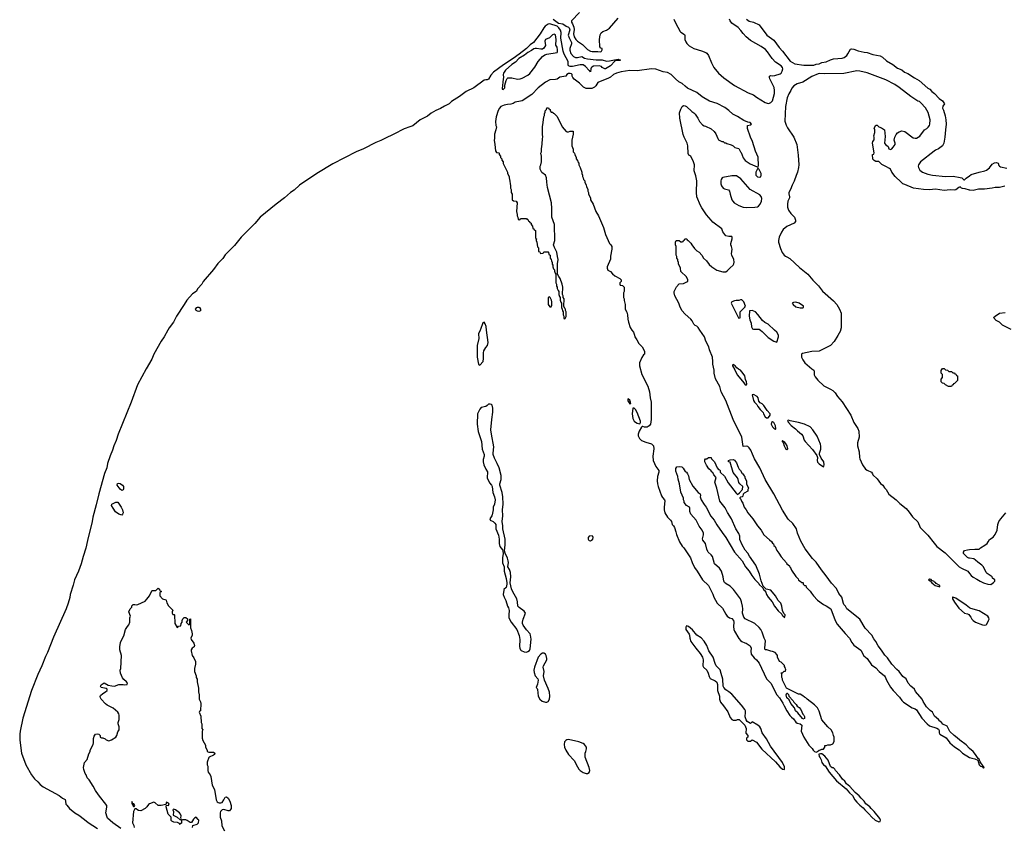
# Model space of a CAD drawing. Header units: inches. Extents: x 2323201 to 2563958, y 895391 to 1023096.
# Tile 39 of 196: x 2416947 to 2430476, y 943185 to 954264. Entities that reach past the tile are written whole.
import ezdxf

# ---------------------------------------------------------------- set-up
doc = ezdxf.new("R2010")
doc.units = ezdxf.units.IN
doc.header["$MEASUREMENT"] = 0
for name, color, linetype in [('C4914', 7, 'Continuous'), ('C4915', 7, 'Continuous'), ('C4924', 7, 'Continuous'), ('C4925', 7, 'Continuous'), ('C4934', 7, 'Continuous'), ('C4935', 7, 'Continuous')]:
    doc.layers.add(name, color=color, linetype=linetype)

msp = doc.modelspace()

# ---------------------------------------------------------------- linework, layer by layer
at = {"layer": 'C4914', "color": 5, "elevation": 40}
for points in [[(2418983, 950000), (2418934, 949910), (2418892, 949850), (2418790, 949670), (2418761, 949599), (2418683, 949470), (2418568, 949250), (2418479, 949010), (2418300, 948570), (2418274, 948486), (2418242, 948410), (2418224, 948350), (2418189, 948271), (2418154, 948170), (2418146, 948110), (2418111, 948029), (2418033, 947750), (2418000, 947600), (2417951, 947430), (2417942, 947370), (2417877, 947110), (2417856, 947004), (2417819, 946890), (2417794, 946790), (2417757, 946690), (2417702, 946570), (2417684, 946496), (2417639, 946370), (2417634, 946326), (2417613, 946250), (2417585, 946170), (2417410, 945781), (2417329, 945570), (2417303, 945517), (2417253, 945390), (2417196, 945270), (2417108, 945050), (2416992, 944670), (2416952, 944490), (2416947, 944450), (2416949, 944369), (2416970, 944190), (2417030, 944028), (2417109, 943890), (2417150, 943838), (2417197, 943797), (2417230, 943758), (2417270, 943727), (2417488, 943608), (2417536, 943570), (2417570, 943554), (2417578, 943530), (2417583, 943490), (2417593, 943473), (2417630, 943430), (2417703, 943370), (2417758, 943338), (2417840, 943280), (2417890, 943238), (2418015, 943155)], [(2418336, 943156), (2418228, 943230), (2418154, 943295), (2418147, 943310), (2418132, 943370), (2418138, 943422), (2418146, 943450), (2418144, 943470), (2418030, 943615), (2417990, 943675), (2417958, 943738), (2417901, 943821), (2417874, 943850), (2417859, 943890), (2417845, 943910), (2417827, 943967), (2417826, 943994), (2417840, 944060), (2417876, 944104), (2417898, 944182), (2417914, 944210), (2417915, 944230), (2417959, 944310), (2417963, 944330), (2417961, 944390), (2417970, 944422), (2417989, 944450), (2418010, 944456), (2418034, 944450), (2418052, 944432), (2418054, 944410), (2418070, 944402), (2418090, 944402), (2418124, 944384), (2418134, 944370), (2418170, 944358), (2418209, 944371), (2418270, 944411), (2418284, 944430), (2418298, 944482), (2418315, 944510), (2418315, 944550), (2418301, 944590), (2418301, 944610), (2418313, 944650), (2418314, 944710), (2418309, 944730), (2418294, 944750), (2418230, 944809), (2418150, 944849), (2418126, 944866), (2418066, 944930), (2418056, 944950), (2418054, 944966), (2418059, 944981), (2418090, 945007), (2418128, 945030), (2418148, 945050), (2418147, 945067), (2418136, 945076), (2418068, 945090), (2418058, 945110), (2418060, 945120), (2418066, 945130), (2418110, 945154), (2418164, 945124), (2418212, 945112), (2418250, 945111), (2418310, 945131), (2418370, 945131), (2418390, 945127), (2418426, 945134), (2418428, 945150), (2418415, 945170), (2418379, 945199), (2418362, 945222), (2418333, 945290), (2418329, 945329), (2418339, 945350), (2418347, 945530), (2418321, 945610), (2418323, 945650), (2418333, 945710), (2418349, 945750), (2418378, 945802), (2418403, 945890), (2418430, 945931), (2418449, 945951), (2418459, 945990), (2418462, 946050), (2418469, 946070), (2418449, 946131), (2418466, 946170), (2418487, 946193), (2418490, 946214), (2418506, 946230), (2418530, 946232), (2418550, 946226), (2418570, 946231), (2418670, 946279), (2418696, 946304), (2418733, 946350), (2418762, 946418), (2418770, 946422), (2418816, 946424), (2418850, 946454), (2418874, 946430), (2418878, 946418), (2418894, 946410), (2418878, 946402), (2418874, 946390), (2418874, 946350), (2418911, 946311), (2418956, 946296), (2418962, 946290), (2418970, 946254), (2418990, 946214), (2419052, 946152), (2419042, 946130), (2419042, 946110), (2419050, 946094), (2419070, 946094), (2419074, 946090), (2419078, 945970), (2419110, 945914), (2419122, 945918), (2419130, 945934), (2419162, 945938), (2419166, 945970), (2419178, 945990), (2419178, 946010), (2419190, 946034), (2419207, 946053), (2419230, 946054), (2419253, 946033), (2419254, 946010), (2419234, 945990), (2419270, 945954), (2419282, 945958), (2419286, 945970), (2419286, 946030), (2419293, 946033), (2419292, 945910), (2419310, 945874), (2419318, 945830), (2419318, 945810), (2419298, 945770), (2419305, 945750), (2419340, 945700), (2419351, 945670), (2419346, 945650), (2419318, 945630), (2419305, 945610), (2419305, 945595), (2419318, 945530), (2419340, 945500), (2419365, 945450), (2419365, 945410), (2419351, 945350), (2419351, 945310), (2419372, 945250), (2419372, 945230), (2419384, 945204), (2419385, 945170), (2419404, 945084), (2419402, 945030), (2419411, 944990), (2419412, 944930), (2419430, 944894), (2419436, 944870), (2419432, 944770), (2419418, 944762), (2419414, 944750), (2419437, 944697), (2419442, 944610), (2419452, 944590), (2419452, 944530), (2419462, 944510), (2419454, 944490), (2419453, 944393), (2419464, 944364), (2419500, 944300), (2419502, 944270), (2419522, 944230), (2419522, 944210), (2419544, 944204), (2419610, 944203), (2419627, 944190), (2419624, 944170), (2419610, 944160), (2419550, 944136), (2419545, 944130), (2419525, 944065), (2419525, 944030), (2419532, 944010), (2419531, 943950), (2419538, 943930), (2419566, 943890), (2419574, 943870), (2419594, 943750), (2419625, 943690), (2419645, 943550), (2419662, 943522), (2419673, 943513), (2419690, 943506), (2419710, 943505), (2419730, 943513), (2419754, 943546), (2419770, 943586), (2419789, 943591), (2419812, 943572), (2419836, 943530), (2419853, 943470), (2419854, 943430), (2419846, 943414), (2419830, 943397), (2419810, 943396), (2419750, 943417), (2419728, 943412), (2419708, 943390), (2419702, 943370), (2419701, 943310), (2419719, 943259), (2419725, 943190), (2419761, 943121)], [(2419321, 943170), (2419326, 943194), (2419384, 943216), (2419404, 943230), (2419407, 943267), (2419400, 943280), (2419370, 943308), (2419350, 943298), (2419337, 943283), (2419310, 943235), (2419290, 943239), (2419250, 943266), (2419232, 943272), (2419185, 943275), (2419172, 943268), (2419170, 943226), (2419158, 943222), (2419150, 943208), (2419142, 943222), (2419116, 943236), (2419063, 943243), (2419036, 943256), (2419030, 943266), (2419028, 943310), (2418989, 943350), (2418958, 943450), (2418966, 943474), (2418990, 943472), (2418997, 943483), (2418999, 943490), (2418990, 943502), (2418966, 943514), (2418954, 943486), (2418890, 943468), (2418852, 943468), (2418810, 943509), (2418790, 943514), (2418730, 943495), (2418715, 943485), (2418692, 943450), (2418670, 943428), (2418610, 943398), (2418580, 943400), (2418556, 943416), (2418550, 943426), (2418530, 943426), (2418510, 943386), (2418498, 943230), (2418516, 943196), (2418522, 943170)]]:
    msp.add_lwpolyline(points, dxfattribs=at)
for points in [[(2418350, 947798), (2418330, 947817), (2418286, 947870), (2418289, 947891), (2418310, 947897), (2418330, 947892), (2418359, 947870), (2418374, 947850), (2418375, 947815), (2418370, 947804)], [(2418350, 947460), (2418309, 947470), (2418262, 947502), (2418233, 947553), (2418207, 947590), (2418212, 947610), (2418270, 947639), (2418290, 947639), (2418295, 947635), (2418342, 947570), (2418360, 947530), (2418367, 947490), (2418362, 947470)], [(2418490, 943526), (2418490, 943494), (2418498, 943498), (2418494, 943490), (2418502, 943482), (2418503, 943470), (2418510, 943458), (2418522, 943458), (2418528, 943470), (2418515, 943495), (2418500, 943500)], [(2419062, 943418), (2419052, 943410), (2419062, 943390), (2419062, 943370), (2419054, 943350), (2419058, 943338), (2419112, 943310), (2419150, 943274), (2419162, 943278), (2419167, 943293), (2419163, 943303), (2419165, 943330), (2419158, 943350), (2419143, 943370), (2419090, 943412)]]:
    msp.add_lwpolyline(points, close=True, dxfattribs=at)
at = {"layer": 'C4915', "color": 5, "elevation": 40}
msp.add_lwpolyline([(2420000, 951286), (2419990, 951276), (2419897, 951163), (2419770, 951034), (2419738, 950982), (2419670, 950915), (2419608, 950832), (2419470, 950670), (2419449, 950631), (2419396, 950570), (2419370, 950530), (2419321, 950499), (2419242, 950410), (2419208, 950350), (2419102, 950190), (2419060, 950110), (2418999, 950030), (2418983, 950000)], dxfattribs=at)
msp.add_lwpolyline([(2419410, 950257), (2419390, 950260), (2419371, 950270), (2419365, 950290), (2419379, 950310), (2419390, 950317), (2419410, 950315), (2419419, 950310), (2419432, 950290), (2419430, 950265)], close=True, dxfattribs=at)
at = {"layer": 'C4924', "color": 5, "elevation": 60}
for points in [[(2423276, 950000), (2423253, 949950), (2423255, 949885), (2423232, 949790), (2423234, 949666), (2423231, 949629), (2423250, 949532), (2423270, 949518), (2423314, 949570), (2423322, 949610), (2423319, 949690), (2423326, 949714), (2423350, 949761), (2423373, 949790), (2423383, 949830), (2423362, 950000)], [(2425359, 950000), (2425379, 949970), (2425396, 949930), (2425398, 949910), (2425427, 949867), (2425454, 949814), (2425498, 949770), (2425532, 949710), (2425532, 949670), (2425520, 949660), (2425496, 949624), (2425465, 949550), (2425463, 949510), (2425497, 949390), (2425579, 949230), (2425602, 949150), (2425608, 949068), (2425623, 949010), (2425626, 948770), (2425616, 948710), (2425597, 948683), (2425570, 948668), (2425530, 948668), (2425510, 948678), (2425502, 948678), (2425492, 948668), (2425459, 948610), (2425444, 948570), (2425444, 948550), (2425464, 948510), (2425490, 948485), (2425550, 948461), (2425630, 948436), (2425654, 948410), (2425662, 948370), (2425648, 948270), (2425650, 948210), (2425687, 948127), (2425731, 948070), (2425731, 948050), (2425710, 947990), (2425708, 947932), (2425712, 947890), (2425721, 947850), (2425764, 947724), (2425779, 947699), (2425807, 947670), (2425813, 947653), (2425802, 947570), (2425802, 947530), (2425810, 947490), (2425848, 947430), (2425891, 947390), (2425904, 947370), (2425911, 947331), (2425931, 947311), (2425943, 947290), (2425965, 947230), (2425973, 947193), (2426011, 947091), (2426051, 947031), (2426071, 947011), (2426165, 946870), (2426187, 946810), (2426220, 946740), (2426256, 946690), (2426291, 946631), (2426331, 946571), (2426410, 946494), (2426470, 946374), (2426486, 946330), (2426531, 946250), (2426603, 946183), (2426650, 946098), (2426670, 946071), (2426702, 946050), (2426730, 946038), (2426753, 946013), (2426759, 945990), (2426754, 945930), (2426760, 945890), (2426770, 945867), (2426830, 945766), (2426850, 945738), (2426870, 945721), (2426910, 945705), (2426930, 945702), (2426985, 945665), (2426998, 945630), (2426994, 945590), (2426998, 945550), (2427038, 945498), (2427070, 945470), (2427106, 945426), (2427209, 945210), (2427266, 945150), (2427349, 944990), (2427389, 944949), (2427435, 944875), (2427450, 944839), (2427489, 944770), (2427530, 944705), (2427550, 944682), (2427580, 944660), (2427610, 944615), (2427630, 944602), (2427672, 944592), (2427692, 944572), (2427685, 944490), (2427720, 944410), (2427790, 944301), (2427835, 944255), (2427850, 944231), (2427870, 944211), (2427890, 944205), (2427910, 944212), (2427930, 944231), (2427950, 944235), (2427970, 944245), (2427990, 944242), (2428008, 944270), (2428010, 944294), (2428030, 944294), (2428050, 944302), (2428090, 944302), (2428122, 944318), (2428138, 944350), (2428138, 944410), (2428128, 944430), (2428122, 944470), (2428095, 944510), (2428052, 944552), (2427969, 944649), (2427930, 944768), (2427909, 944810), (2427870, 944854), (2427769, 944929), (2427750, 944948), (2427730, 944958), (2427710, 944978), (2427670, 944998), (2427650, 944998), (2427482, 945082), (2427428, 945190), (2427428, 945210), (2427418, 945230), (2427418, 945278), (2427408, 945290), (2427410, 945294), (2427430, 945294), (2427450, 945314), (2427470, 945314), (2427475, 945335), (2427468, 945348), (2427467, 945367), (2427458, 945378), (2427454, 945394), (2427410, 945438), (2427388, 945450), (2427358, 945510), (2427358, 945530), (2427350, 945546), (2427328, 945570), (2427293, 945587), (2427270, 945588), (2427213, 945607), (2427189, 945609), (2427184, 945630), (2427195, 945730), (2427175, 945770), (2427149, 945850), (2427129, 945890), (2427110, 945914), (2427050, 945969), (2426915, 946035), (2426895, 946055), (2426878, 946110), (2426884, 946170), (2426879, 946210), (2426864, 946270), (2426849, 946310), (2426757, 946437), (2426710, 946482), (2426653, 946513), (2426633, 946533), (2426624, 946550), (2426613, 946610), (2426589, 946690), (2426564, 946730), (2426495, 946790), (2426465, 946890), (2426450, 946914), (2426409, 946949), (2426401, 946961), (2426389, 946990), (2426370, 947068), (2426334, 947114), (2426329, 947131), (2426345, 947190), (2426343, 947210), (2426326, 947250), (2426285, 947305), (2426241, 947390), (2426169, 947470), (2426153, 947510), (2426154, 947554), (2426150, 947566), (2426108, 947590), (2426078, 947630), (2426078, 947650), (2426068, 947670), (2426068, 947690), (2426033, 947773), (2426015, 947890), (2425994, 947954), (2425989, 947990), (2425963, 948063), (2425962, 948098), (2425977, 948123), (2426010, 948128), (2426043, 948123), (2426062, 948102), (2426090, 948059), (2426107, 948047), (2426125, 948025), (2426137, 947997), (2426148, 947948), (2426198, 947858), (2426270, 947771), (2426298, 947750), (2426301, 947730), (2426296, 947710), (2426311, 947670), (2426350, 947606), (2426379, 947570), (2426445, 947445), (2426491, 947390), (2426526, 947326), (2426598, 947218), (2426650, 947150), (2426768, 946950), (2426872, 946832), (2426922, 946750), (2426970, 946690), (2427008, 946630), (2427050, 946575), (2427101, 946521), (2427110, 946505), (2427158, 946458), (2427172, 946430), (2427183, 946423), (2427199, 946399), (2427208, 946370), (2427230, 946331), (2427286, 946266), (2427319, 946210), (2427370, 946145), (2427417, 946097), (2427430, 946074), (2427445, 946065), (2427450, 946054), (2427462, 946058), (2427466, 946090), (2427448, 946108), (2427429, 946149), (2427421, 946210), (2427405, 946250), (2427368, 946288), (2427331, 946351), (2427270, 946429), (2427204, 946444), (2427163, 946483), (2427134, 946554), (2427113, 946650), (2427063, 946770), (2426973, 946893), (2426950, 946938), (2426917, 946977), (2426874, 947050), (2426844, 947124), (2426841, 947170), (2426830, 947208), (2426789, 947270), (2426729, 947410), (2426673, 947493), (2426639, 947559), (2426569, 947650), (2426524, 947830), (2426497, 947910), (2426516, 947976), (2426486, 948010), (2426470, 948046), (2426455, 948055), (2426450, 948066), (2426416, 948096), (2426385, 948145), (2426362, 948190), (2426363, 948217), (2426369, 948231), (2426390, 948232), (2426410, 948252), (2426450, 948252), (2426454, 948230), (2426494, 948190), (2426532, 948110), (2426550, 948085), (2426562, 948082), (2426572, 948072), (2426572, 948050), (2426630, 947996), (2426684, 947904), (2426790, 947762), (2426810, 947742), (2426837, 947763), (2426878, 947810), (2426882, 947850), (2426842, 947890), (2426829, 947909), (2426821, 947950), (2426810, 947970), (2426750, 948042), (2426710, 948186), (2426688, 948190), (2426688, 948210), (2426710, 948218), (2426750, 948222), (2426770, 948212), (2426795, 948175), (2426817, 948117), (2426831, 948091), (2426851, 948071), (2426872, 948032), (2426884, 948024), (2426900, 948000), (2426912, 947990), (2426913, 947973), (2426932, 947930), (2426932, 947890), (2426962, 947830), (2426954, 947810), (2426954, 947790), (2426900, 947760), (2426890, 947746), (2426882, 947718), (2426872, 947708), (2426853, 947707), (2426842, 947698), (2426842, 947690), (2426856, 947676), (2426865, 947650), (2426882, 947622), (2426901, 947570), (2426931, 947531), (2426951, 947490), (2427021, 947410), (2427086, 947310), (2427134, 947254), (2427171, 947190), (2427250, 947118), (2427278, 947098), (2427290, 947074), (2427304, 947064), (2427310, 947042), (2427326, 947026), (2427350, 946972), (2427378, 946938), (2427410, 946886), (2427484, 946804), (2427490, 946792), (2427524, 946764), (2427530, 946742), (2427538, 946738), (2427545, 946725), (2427550, 946702), (2427610, 946618), (2427642, 946582), (2427650, 946566), (2427684, 946544), (2427690, 946534), (2427710, 946534), (2427714, 946530), (2427714, 946510), (2427730, 946494), (2427751, 946491), (2427754, 946470), (2427810, 946414), (2427825, 946385), (2427842, 946370), (2427852, 946350), (2427911, 946290), (2427991, 946231), (2428030, 946211), (2428091, 946171), (2428151, 946010), (2428181, 945961), (2428290, 945831), (2428350, 945771), (2428383, 945710), (2428410, 945671), (2428504, 945604), (2428548, 945528), (2428591, 945490), (2428650, 945401), (2428710, 945361), (2428758, 945310), (2428831, 945250), (2428839, 945239), (2428856, 945190), (2428910, 945096), (2428947, 945050), (2429038, 944958), (2429070, 944911), (2429090, 944891), (2429210, 944811), (2429250, 944798), (2429270, 944785), (2429341, 944670), (2429418, 944590), (2429450, 944566), (2429550, 944531), (2429570, 944518), (2429581, 944501), (2429583, 944470), (2429591, 944450), (2429678, 944398), (2429727, 944330), (2429790, 944274), (2429854, 944234), (2429901, 944190), (2429998, 944130), (2430000, 944129)], [(2430000, 944255), (2429950, 944302), (2429866, 944366), (2429830, 944402), (2429788, 944430), (2429729, 944489), (2429690, 944558), (2429630, 944588), (2429604, 944624), (2429590, 944629), (2429570, 944653), (2429517, 944697), (2429490, 944753), (2429456, 944776), (2429407, 944827), (2429361, 944901), (2429349, 944930), (2429258, 945038), (2429242, 945070), (2429190, 945109), (2429155, 945150), (2429129, 945210), (2429080, 945240), (2429030, 945309), (2428998, 945338), (2428932, 945412), (2428870, 945499), (2428834, 945534), (2428790, 945606), (2428743, 945663), (2428710, 945725), (2428681, 945761), (2428658, 945810), (2428564, 945904), (2428490, 946029), (2428313, 946173), (2428293, 946210), (2428272, 946232), (2428266, 946246), (2428244, 946330), (2428203, 946383), (2428170, 946449), (2428103, 946523), (2428030, 946627), (2427966, 946706), (2427891, 946811), (2427842, 946862), (2427738, 946998), (2427681, 947101), (2427636, 947210), (2427620, 947270), (2427570, 947343), (2427505, 947405), (2427428, 947528), (2427311, 947751), (2427188, 947948), (2427115, 948110), (2427042, 948230), (2427018, 948298), (2426991, 948351), (2426970, 948384), (2426950, 948402), (2426930, 948405), (2426890, 948402), (2426869, 948530), (2426752, 948770), (2426652, 949032), (2426587, 949150), (2426567, 949227), (2426510, 949330), (2426489, 949410), (2426489, 949449), (2426473, 949530), (2426473, 949570), (2426465, 949630), (2426424, 949730), (2426415, 949770), (2426375, 949850), (2426358, 949910), (2426294, 950000)], [(2427126, 950000), (2427150, 949983), (2427230, 949899), (2427310, 949846), (2427350, 949834), (2427374, 949910), (2427373, 949930), (2427349, 949970), (2427317, 950000)], [(2428227, 950000), (2428225, 949990), (2428190, 949926), (2428137, 949843), (2428088, 949790), (2427930, 949711), (2427833, 949707), (2427703, 949677), (2427691, 949669), (2427688, 949630), (2427706, 949590), (2427733, 949550), (2427830, 949466), (2427859, 949450), (2427864, 949430), (2427865, 949385), (2427878, 949358), (2427912, 949312), (2427995, 949235), (2428090, 949190), (2428119, 949170), (2428150, 949139), (2428186, 949086), (2428250, 949015), (2428365, 948830), (2428410, 948730), (2428465, 948650), (2428479, 948610), (2428482, 948530), (2428459, 948450), (2428457, 948410), (2428480, 948330), (2428487, 948250), (2428493, 948233), (2428528, 948148), (2428570, 948090), (2428590, 948075), (2428651, 948050), (2428667, 948027), (2428671, 948010), (2428730, 947957), (2428774, 947894), (2428807, 947870), (2428832, 947832), (2428855, 947810), (2428890, 947746), (2428990, 947671), (2429039, 947619), (2429128, 947550), (2429170, 947500), (2429216, 947436), (2429288, 947368), (2429322, 947290), (2429336, 947270), (2429425, 947185), (2429510, 947072), (2429549, 947030), (2429662, 946942), (2429855, 946750), (2429890, 946728), (2429974, 946690), (2430000, 946657)], [(2430000, 946867), (2429990, 946869), (2429970, 946877), (2429915, 946930), (2429915, 946950), (2429930, 946971), (2429970, 946983), (2430000, 946986)], [(2430000, 946186), (2429950, 946224), (2429810, 946316), (2429770, 946332), (2429765, 946330), (2429766, 946310), (2429790, 946261), (2429850, 946183), (2429930, 946113), (2429970, 946104), (2429990, 946093), (2430000, 946080)]]:
    msp.add_lwpolyline(points, dxfattribs=at)
for points in [[(2426750, 949526), (2426742, 949518), (2426742, 949510), (2426775, 949455), (2426804, 949384), (2426880, 949300), (2426910, 949258), (2426930, 949242), (2426935, 949250), (2426936, 949264), (2426932, 949288), (2426920, 949320), (2426909, 949370), (2426890, 949405), (2426850, 949449), (2426823, 949463), (2426801, 949481), (2426778, 949510)], [(2429770, 949414), (2429790, 949414), (2429798, 949398), (2429810, 949394), (2429818, 949378), (2429832, 949372), (2429832, 949308), (2429793, 949267), (2429778, 949262), (2429773, 949247), (2429758, 949242), (2429750, 949226), (2429710, 949226), (2429668, 949248), (2429650, 949266), (2429626, 949270), (2429608, 949290), (2429607, 949327), (2429626, 949350), (2429626, 949390), (2429608, 949408), (2429607, 949447), (2429628, 949472), (2429650, 949472), (2429670, 949454), (2429694, 949450), (2429713, 949433), (2429750, 949432)], [(2425310, 949058), (2425302, 949050), (2425301, 949030), (2425330, 948986), (2425346, 948990), (2425342, 949010), (2425330, 949038)], [(2427030, 949117), (2427012, 949110), (2427030, 949032), (2427043, 949010), (2427077, 948977), (2427091, 948950), (2427121, 948910), (2427161, 948870), (2427168, 948848), (2427191, 948810), (2427210, 948796), (2427230, 948796), (2427250, 948816), (2427258, 948830), (2427261, 948850), (2427217, 948897), (2427170, 948966), (2427150, 948986), (2427122, 949002), (2427103, 949023), (2427095, 949070), (2427081, 949090)], [(2423410, 948984), (2423390, 948981), (2423370, 948963), (2423350, 948952), (2423290, 948938), (2423270, 948913), (2423238, 948850), (2423232, 948710), (2423246, 948606), (2423291, 948470), (2423303, 948363), (2423331, 948290), (2423331, 948270), (2423317, 948223), (2423317, 948190), (2423325, 948150), (2423350, 948092), (2423373, 948053), (2423371, 947970), (2423404, 947904), (2423430, 947872), (2423439, 947850), (2423447, 947770), (2423471, 947710), (2423481, 947670), (2423471, 947610), (2423451, 947570), (2423451, 947530), (2423438, 947462), (2423433, 947447), (2423408, 947410), (2423410, 947394), (2423411, 947391), (2423453, 947373), (2423478, 947350), (2423491, 947331), (2423491, 947270), (2423524, 947184), (2423534, 947130), (2423536, 947070), (2423546, 947030), (2423580, 946980), (2423585, 946965), (2423592, 946932), (2423580, 946870), (2423579, 946830), (2423583, 946803), (2423602, 946750), (2423605, 946690), (2423631, 946589), (2423641, 946530), (2423641, 946510), (2423630, 946466), (2423601, 946439), (2423598, 946430), (2423591, 946370), (2423603, 946330), (2423627, 946287), (2423651, 946210), (2423664, 946184), (2423671, 946150), (2423666, 946090), (2423670, 946050), (2423700, 945990), (2423776, 945890), (2423810, 945806), (2423821, 945750), (2423814, 945654), (2423818, 945630), (2423828, 945608), (2423838, 945598), (2423879, 945579), (2423910, 945576), (2423930, 945584), (2423950, 945601), (2423960, 945620), (2423977, 945757), (2423968, 945808), (2423960, 945830), (2423910, 945884), (2423867, 945947), (2423857, 945970), (2423855, 945990), (2423863, 946030), (2423898, 946110), (2423880, 946140), (2423809, 946189), (2423793, 946210), (2423789, 946270), (2423777, 946310), (2423725, 946405), (2423707, 946447), (2423685, 946530), (2423696, 946610), (2423691, 946670), (2423678, 946710), (2423654, 946750), (2423662, 946810), (2423661, 946830), (2423650, 946869), (2423616, 946936), (2423608, 946968), (2423619, 947050), (2423619, 947130), (2423585, 947270), (2423585, 947310), (2423577, 947370), (2423585, 947450), (2423579, 947530), (2423589, 947610), (2423584, 947710), (2423577, 947770), (2423545, 947870), (2423545, 947890), (2423561, 947950), (2423565, 948005), (2423534, 948110), (2423509, 948169), (2423470, 948242), (2423455, 948290), (2423452, 948310), (2423462, 948398), (2423430, 948570), (2423423, 948630), (2423433, 948770), (2423446, 948874), (2423446, 948930), (2423437, 948970), (2423430, 948979)], [(2425390, 948929), (2425373, 948927), (2425362, 948850), (2425370, 948786), (2425390, 948751), (2425410, 948735), (2425430, 948723), (2425470, 948714), (2425478, 948730), (2425475, 948750), (2425433, 948870), (2425410, 948909)], [(2427290, 948742), (2427278, 948730), (2427272, 948710), (2427292, 948670), (2427310, 948652), (2427325, 948645), (2427330, 948634), (2427338, 948642), (2427330, 948686), (2427308, 948730)], [(2427510, 948762), (2427502, 948758), (2427498, 948750), (2427511, 948730), (2427547, 948690), (2427606, 948646), (2427635, 948615), (2427691, 948570), (2427706, 948546), (2427728, 948490), (2427742, 948470), (2427842, 948362), (2427900, 948280), (2427908, 948250), (2427906, 948210), (2427910, 948187), (2427930, 948163), (2427990, 948123), (2427997, 948130), (2428002, 948150), (2427995, 948190), (2427960, 948240), (2427937, 948290), (2427937, 948310), (2427954, 948366), (2427955, 948405), (2427950, 948434), (2427903, 948543), (2427847, 948630), (2427810, 948670), (2427732, 948710), (2427650, 948733), (2427534, 948754)], [(2427430, 948486), (2427424, 948476), (2427425, 948470), (2427438, 948458), (2427450, 948412), (2427470, 948372), (2427490, 948358), (2427502, 948370), (2427493, 948410), (2427470, 948448), (2427450, 948468), (2427446, 948466)], [(2424813, 947173), (2424770, 947169), (2424756, 947150), (2424756, 947130), (2424761, 947121), (2424770, 947111), (2424790, 947106), (2424806, 947114), (2424822, 947130), (2424829, 947150), (2424823, 947163)], [(2429450, 946578), (2429434, 946570), (2429458, 946558), (2429478, 946530), (2429526, 946490), (2429590, 946474), (2429592, 946490), (2429540, 946520), (2429530, 946532), (2429517, 946537), (2429510, 946549), (2429481, 946561), (2429470, 946574)], [(2426110, 945938), (2426100, 945920), (2426101, 945890), (2426145, 945825), (2426151, 945810), (2426155, 945770), (2426170, 945725), (2426236, 945630), (2426298, 945558), (2426327, 945510), (2426338, 945470), (2426332, 945390), (2426345, 945370), (2426387, 945327), (2426407, 945290), (2426421, 945241), (2426435, 945215), (2426504, 945184), (2426524, 945164), (2426534, 945134), (2426536, 945050), (2426561, 944970), (2426563, 944930), (2426570, 944902), (2426575, 944890), (2426618, 944838), (2426675, 944755), (2426710, 944678), (2426730, 944652), (2426750, 944642), (2426790, 944642), (2426810, 944652), (2426832, 944652), (2426910, 944574), (2426931, 944530), (2426924, 944464), (2426952, 944430), (2426952, 944408), (2426938, 944402), (2426934, 944390), (2426934, 944370), (2426950, 944354), (2426990, 944354), (2427010, 944372), (2427070, 944338), (2427144, 944244), (2427332, 944072), (2427390, 944003), (2427430, 943971), (2427450, 943966), (2427458, 943970), (2427457, 944003), (2427430, 944061), (2427263, 944284), (2427210, 944385), (2427149, 944470), (2427129, 944530), (2427116, 944550), (2427090, 944572), (2427010, 944618), (2426990, 944598), (2426943, 944623), (2426928, 944648), (2426915, 944690), (2426922, 944750), (2426919, 944770), (2426909, 944790), (2426864, 944850), (2426730, 944999), (2426690, 945033), (2426650, 945057), (2426621, 945090), (2426613, 945110), (2426610, 945206), (2426584, 945284), (2426573, 945333), (2426519, 945390), (2426501, 945421), (2426475, 945510), (2426417, 945597), (2426389, 945670), (2426350, 945729), (2426310, 945775), (2426249, 945809), (2426190, 945882), (2426138, 945930)], [(2424150, 945561), (2424130, 945561), (2424110, 945549), (2424070, 945508), (2424019, 945370), (2424013, 945330), (2424016, 945296), (2424031, 945251), (2424065, 945210), (2424071, 945191), (2424063, 945137), (2424042, 945090), (2424057, 945077), (2424064, 945064), (2424071, 944970), (2424094, 944930), (2424125, 944905), (2424170, 944890), (2424190, 944891), (2424210, 944901), (2424228, 944932), (2424232, 944970), (2424225, 945025), (2424210, 945078), (2424156, 945190), (2424143, 945250), (2424154, 945310), (2424142, 945370), (2424143, 945390), (2424189, 945470), (2424192, 945490), (2424183, 945530), (2424170, 945549)], [(2427710, 944658), (2427703, 944663), (2427641, 944741), (2427609, 944769), (2427594, 944814), (2427544, 944870), (2427522, 944922), (2427489, 944950), (2427478, 944990), (2427487, 945013), (2427493, 945013), (2427513, 944993), (2427514, 944970), (2427574, 944910), (2427582, 944890), (2427618, 944858), (2427630, 944834), (2427657, 944817), (2427682, 944790), (2427706, 944726), (2427722, 944710), (2427730, 944694), (2427730, 944666)], [(2424490, 944379), (2424467, 944373), (2424450, 944362), (2424435, 944345), (2424427, 944310), (2424435, 944270), (2424450, 944232), (2424490, 944171), (2424565, 944090), (2424610, 944002), (2424631, 943970), (2424650, 943951), (2424690, 943925), (2424730, 943912), (2424750, 943912), (2424770, 943922), (2424779, 943950), (2424774, 943990), (2424716, 944136), (2424718, 944190), (2424728, 944210), (2424735, 944250), (2424734, 944270), (2424710, 944308), (2424690, 944322), (2424630, 944344)], [(2427970, 944182), (2427950, 944182), (2427926, 944174), (2427930, 944142), (2427944, 944124), (2427958, 944098), (2427970, 944061), (2427990, 944031), (2428016, 944016), (2428071, 943930), (2428170, 943811), (2428301, 943701), (2428350, 943644), (2428388, 943608), (2428421, 943550), (2428450, 943515), (2428490, 943473), (2428536, 943436), (2428558, 943410), (2428616, 943356), (2428656, 943310), (2428703, 943270), (2428750, 943244), (2428768, 943250), (2428774, 943270), (2428764, 943290), (2428690, 943389), (2428647, 943427), (2428629, 943450), (2428574, 943494), (2428550, 943529), (2428510, 943569), (2428484, 943604), (2428427, 943647), (2428352, 943732), (2428307, 943767), (2428283, 943803), (2428255, 943830), (2428213, 943893), (2428155, 943950), (2428148, 943970), (2428130, 943988), (2428109, 943989), (2428090, 944008), (2428054, 944094), (2428010, 944148)]]:
    msp.add_lwpolyline(points, close=True, dxfattribs=at)
at = {"layer": 'C4925', "color": 5}
for points, elevation in [([(2424638, 954362), (2424529, 954250), (2424529, 954230), (2424545, 954205), (2424561, 954161), (2424564, 954130), (2424558, 954070), (2424564, 954030), (2424590, 953990), (2424610, 953969), (2424681, 953921), (2424750, 953853), (2424790, 953832), (2424813, 953827), (2424890, 953828), (2424930, 953822), (2424941, 953830), (2424949, 953850), (2424949, 953869), (2424930, 953875), (2424919, 953890), (2424915, 953990), (2424925, 954055), (2424936, 954084), (2424959, 954101), (2425010, 954120), (2425050, 954146), (2425170, 954283)], 60), ([(2424277, 954270), (2424350, 954217), (2424410, 954209), (2424456, 954176), (2424490, 954159), (2424497, 954150), (2424504, 954124), (2424485, 954050), (2424495, 954015), (2424528, 953950), (2424531, 953930), (2424506, 953870), (2424504, 953844), (2424521, 953801), (2424558, 953758), (2424585, 953745), (2424610, 953743), (2424670, 953760), (2424710, 953736), (2424750, 953724), (2424870, 953712), (2424950, 953714), (2425010, 953696), (2425050, 953698), (2425095, 953710), (2425170, 953720), (2425201, 953710), (2425190, 953705), (2425138, 953702), (2425125, 953695), (2425066, 953630), (2424998, 953590), (2424988, 953590), (2424950, 953609), (2424940, 953620), (2424910, 953629), (2424830, 953625), (2424808, 953612), (2424799, 953601), (2424794, 953590), (2424790, 953549), (2424781, 953561), (2424770, 953566), (2424723, 953623), (2424690, 953643), (2424650, 953645), (2424543, 953623), (2424510, 953623), (2424490, 953628), (2424484, 953644), (2424483, 953690), (2424429, 953790), (2424414, 953830), (2424383, 954010), (2424387, 954090), (2424379, 954119), (2424354, 954154), (2424333, 954173), (2424230, 954208), (2424210, 954203), (2424167, 954173), (2424148, 954152), (2424097, 954070), (2424009, 953950), (2423963, 953917), (2423912, 953870), (2423810, 953790), (2423728, 953730), (2423596, 953644), (2423458, 953542), (2423419, 953501), (2423390, 953447), (2423370, 953437), (2423350, 953438), (2423328, 953432), (2423186, 953330), (2423082, 953278), (2422990, 953207), (2422880, 953140), (2422847, 953110), (2422782, 953078), (2422730, 953045), (2422665, 953015), (2422602, 952978), (2422550, 952941), (2422450, 952888), (2422350, 952808), (2422309, 952790), (2422230, 952767), (2422090, 952690), (2421966, 952634), (2421910, 952604), (2421842, 952578), (2421670, 952492), (2421570, 952449), (2421250, 952284), (2421029, 952151), (2420794, 951990), (2420717, 951923), (2420668, 951890), (2420585, 951815), (2420472, 951730), (2420253, 951550), (2420177, 951463), (2420000, 951286)], 40), ([(2425937, 954270), (2425959, 954219), (2426023, 954103), (2426032, 954092), (2426081, 954061), (2426087, 954047), (2426086, 953990), (2426099, 953959), (2426116, 953936), (2426147, 953907), (2426208, 953868), (2426315, 953835), (2426373, 953813), (2426390, 953802), (2426411, 953771), (2426453, 953670), (2426487, 953607), (2426550, 953530), (2426623, 953463), (2426770, 953358), (2426957, 953257), (2427030, 953230), (2427070, 953199), (2427188, 953128), (2427230, 953114), (2427250, 953116), (2427270, 953126), (2427290, 953150), (2427317, 953250), (2427318, 953290), (2427312, 953332), (2427302, 953362), (2427256, 953450), (2427249, 953470), (2427249, 953490), (2427263, 953497), (2427290, 953494), (2427321, 953499), (2427398, 953522), (2427410, 953531), (2427425, 953555), (2427432, 953590), (2427428, 953608), (2427409, 953630), (2427330, 953681), (2427286, 953730), (2427224, 953824), (2427194, 953854), (2427137, 953896), (2426990, 953976), (2426928, 954030), (2426890, 954072), (2426857, 954117), (2426817, 954157), (2426730, 954217), (2426708, 954250), (2426702, 954270)], 60), ([(2426933, 954273), (2426970, 954244), (2427030, 954232), (2427110, 954191), (2427213, 954053), (2427310, 953981), (2427383, 953883), (2427430, 953831), (2427535, 953695), (2427596, 953656), (2427721, 953641), (2427860, 953640), (2427890, 953651), (2427930, 953656), (2427970, 953674), (2428030, 953685), (2428088, 953712), (2428130, 953724), (2428250, 953737), (2428275, 953745), (2428310, 953770), (2428327, 953793), (2428361, 953859), (2428375, 953865), (2428410, 953859), (2428470, 953835), (2428550, 953816), (2428590, 953813), (2428670, 953788), (2428770, 953767), (2428803, 953750), (2428859, 953699), (2428943, 953650), (2429010, 953597), (2429070, 953573), (2429103, 953543), (2429150, 953524), (2429244, 953464), (2429307, 953430), (2429424, 953324), (2429451, 953310), (2429479, 953279), (2429518, 953250), (2429583, 953183), (2429625, 953150), (2429652, 953110), (2429630, 953078), (2429626, 953050), (2429640, 953020), (2429663, 952943), (2429674, 952890), (2429678, 952830), (2429666, 952750), (2429660, 952650), (2429647, 952570), (2429626, 952530), (2429571, 952490), (2429529, 952471), (2429510, 952458), (2429323, 952310), (2429298, 952270), (2429293, 952250), (2429295, 952235), (2429317, 952197), (2429350, 952170), (2429424, 952144), (2429490, 952127), (2429670, 952111), (2429773, 952113), (2429870, 952098), (2429894, 952090), (2429922, 952062), (2429930, 952062), (2429953, 952087), (2430000, 952121)], 60), ([(2426294, 950000), (2426270, 950034), (2426250, 950054), (2426230, 950064), (2426210, 950082), (2426187, 950127), (2426169, 950150), (2426090, 950221), (2426047, 950270), (2426016, 950330), (2426005, 950370), (2425949, 950470), (2425941, 950510), (2425942, 950530), (2425970, 950594), (2426010, 950634), (2426070, 950642), (2426116, 950664), (2426127, 950673), (2426128, 950690), (2426108, 950730), (2426030, 950806), (2426028, 950850), (2425998, 950910), (2425998, 950930), (2425988, 950950), (2425988, 950970), (2425978, 950990), (2425978, 951010), (2425968, 951030), (2425966, 951150), (2425958, 951170), (2425958, 951210), (2425967, 951233), (2426007, 951233), (2426030, 951214), (2426050, 951214), (2426062, 951218), (2426067, 951233), (2426082, 951238), (2426087, 951253), (2426113, 951253), (2426118, 951238), (2426133, 951233), (2426170, 951194), (2426182, 951170), (2426220, 951120), (2426252, 951090), (2426282, 951070), (2426322, 951030), (2426345, 950990), (2426385, 950950), (2426423, 950903), (2426458, 950870), (2426525, 950825), (2426610, 950800), (2426650, 950799), (2426670, 950813), (2426710, 950857), (2426749, 950890), (2426761, 950910), (2426765, 950935), (2426761, 950970), (2426730, 951030), (2426727, 951050), (2426737, 951110), (2426729, 951150), (2426719, 951170), (2426719, 951190), (2426735, 951255), (2426735, 951275), (2426730, 951286), (2426708, 951288), (2426690, 951284), (2426650, 951295), (2426610, 951348), (2426594, 951390), (2426470, 951485), (2426448, 951508), (2426385, 951585), (2426319, 951679), (2426302, 951710), (2426252, 951830), (2426245, 951890), (2426250, 952050), (2426239, 952119), (2426216, 952190), (2426219, 952270), (2426207, 952310), (2426170, 952388), (2426143, 952403), (2426130, 952426), (2426127, 952530), (2426120, 952570), (2426077, 952650), (2426065, 952685), (2426017, 952910), (2426015, 952985), (2426030, 953034), (2426048, 953070), (2426070, 953085), (2426090, 953081), (2426110, 953071), (2426182, 953002), (2426210, 952986), (2426230, 952966), (2426267, 952910), (2426290, 952865), (2426330, 952818), (2426350, 952805), (2426370, 952802), (2426450, 952766), (2426491, 952730), (2426514, 952694), (2426538, 952630), (2426550, 952612), (2426593, 952593), (2426612, 952592), (2426633, 952573), (2426650, 952572), (2426664, 952564), (2426725, 952545), (2426751, 952531), (2426774, 952510), (2426830, 952494), (2426852, 952450), (2426861, 952441), (2426890, 952365), (2426916, 952330), (2426983, 952283), (2427082, 952242), (2427090, 952234), (2427096, 952244), (2427099, 952261), (2427094, 952374), (2427057, 952457), (2427016, 952590), (2426989, 952650), (2426949, 952770), (2426949, 952811), (2426990, 952821), (2427002, 952830), (2426982, 952850), (2426950, 952857), (2426899, 952879), (2426810, 952935), (2426745, 952965), (2426690, 953018), (2426637, 953057), (2426532, 953112), (2426427, 953147), (2426323, 953203), (2426250, 953263), (2426125, 953325), (2426090, 953350), (2426050, 953387), (2426005, 953410), (2425957, 953450), (2425898, 953510), (2425850, 953538), (2425790, 953547), (2425690, 953583), (2425627, 953587), (2425430, 953562), (2425330, 953565), (2425210, 953549), (2425147, 953530), (2425107, 953510), (2425066, 953474), (2425039, 953461), (2424890, 953403), (2424863, 953357), (2424844, 953336), (2424810, 953320), (2424790, 953317), (2424730, 953320), (2424696, 953336), (2424639, 953390), (2424566, 953446), (2424549, 953471), (2424539, 953490), (2424537, 953510), (2424530, 953519), (2424510, 953526), (2424490, 953524), (2424467, 953510), (2424450, 953489), (2424370, 953474), (2424331, 953449), (2424310, 953444), (2424230, 953438), (2424170, 953407), (2424070, 953328), (2423985, 953235), (2423850, 953151), (2423830, 953143), (2423756, 953130), (2423727, 953113), (2423697, 953103), (2423650, 953100), (2423602, 953090), (2423558, 953070), (2423540, 953050), (2423522, 953018), (2423496, 952930), (2423487, 952867), (2423491, 952810), (2423498, 952790), (2423491, 952749), (2423471, 952690), (2423471, 952631), (2423467, 952610), (2423478, 952550), (2423484, 952464), (2423498, 952438), (2423530, 952434), (2423534, 952430), (2423534, 952410), (2423554, 952390), (2423554, 952370), (2423572, 952352), (2423573, 952333), (2423592, 952310), (2423592, 952290), (2423652, 952170), (2423652, 952150), (2423671, 952111), (2423672, 952092), (2423684, 952044), (2423685, 952010), (2423692, 951988), (2423692, 951950), (2423702, 951930), (2423702, 951890), (2423713, 951867), (2423714, 951790), (2423730, 951774), (2423770, 951772), (2423782, 951750), (2423772, 951630), (2423782, 951590), (2423782, 951570), (2423794, 951550), (2423798, 951518), (2423810, 951514), (2423822, 951518), (2423830, 951534), (2423910, 951534), (2423918, 951518), (2423933, 951513), (2423938, 951498), (2423953, 951493), (2423958, 951478), (2423974, 951470), (2423974, 951450), (2423994, 951430), (2423998, 951398), (2424013, 951393), (2424018, 951378), (2424034, 951370), (2424034, 951270), (2424038, 951258), (2424054, 951250), (2424042, 951238), (2424042, 951230), (2424054, 951210), (2424064, 951144), (2424074, 951130), (2424074, 951090), (2424078, 951078), (2424093, 951073), (2424098, 951058), (2424110, 951054), (2424142, 951058), (2424150, 951074), (2424210, 951074), (2424214, 951070), (2424218, 951038), (2424234, 951030), (2424234, 950990), (2424252, 950972), (2424253, 950953), (2424262, 950930), (2424264, 950904), (2424274, 950890), (2424274, 950870), (2424284, 950844), (2424294, 950830), (2424294, 950810), (2424304, 950784), (2424314, 950770), (2424314, 950650), (2424322, 950630), (2424324, 950604), (2424334, 950590), (2424334, 950570), (2424344, 950544), (2424354, 950530), (2424354, 950490), (2424364, 950464), (2424374, 950450), (2424374, 950410), (2424384, 950384), (2424394, 950370), (2424394, 950310), (2424402, 950290), (2424404, 950264), (2424414, 950250), (2424414, 950210), (2424422, 950190), (2424422, 950170), (2424430, 950154), (2424442, 950158), (2424455, 950185), (2424455, 950250), (2424446, 950270), (2424446, 950290), (2424438, 950298), (2424426, 950330), (2424428, 950430), (2424415, 950450), (2424414, 950470), (2424406, 950490), (2424408, 950590), (2424399, 950630), (2424374, 950710), (2424355, 950735), (2424338, 950770), (2424338, 950910), (2424348, 950970), (2424335, 951010), (2424328, 951070), (2424295, 951135), (2424282, 951170), (2424302, 951230), (2424294, 951450), (2424261, 951550), (2424261, 951670), (2424253, 951750), (2424201, 951961), (2424189, 952030), (2424185, 952090), (2424173, 952130), (2424123, 952163), (2424098, 952210), (2424098, 952250), (2424108, 952270), (2424115, 952310), (2424115, 952390), (2424109, 952430), (2424115, 952450), (2424115, 952490), (2424128, 952552), (2424129, 952630), (2424134, 952650), (2424129, 952690), (2424129, 952790), (2424142, 952850), (2424148, 952930), (2424158, 952950), (2424158, 952970), (2424167, 952993), (2424168, 953012), (2424186, 953030), (2424190, 953054), (2424213, 953053), (2424218, 953038), (2424234, 953030), (2424234, 953010), (2424250, 952994), (2424273, 952993), (2424278, 952978), (2424290, 952974), (2424330, 952934), (2424402, 952790), (2424454, 952730), (2424470, 952722), (2424490, 952722), (2424513, 952733), (2424552, 952732), (2424552, 952692), (2424532, 952610), (2424532, 952570), (2424534, 952530), (2424553, 952487), (2424554, 952450), (2424572, 952430), (2424573, 952413), (2424592, 952372), (2424593, 952353), (2424611, 952331), (2424614, 952310), (2424630, 952294), (2424632, 952270), (2424650, 952234), (2424671, 952170), (2424672, 952152), (2424682, 952130), (2424682, 952110), (2424691, 952091), (2424692, 952070), (2424711, 952050), (2424712, 952030), (2424732, 951990), (2424733, 951973), (2424752, 951930), (2424752, 951910), (2424762, 951890), (2424762, 951870), (2424791, 951811), (2424792, 951790), (2424825, 951730), (2424865, 951630), (2424898, 951570), (2424971, 951410), (2424995, 951315), (2425031, 951230), (2425050, 951191), (2425070, 951170), (2425083, 951150), (2425085, 951110), (2425066, 951014), (2425064, 950976), (2425021, 950870), (2425018, 950850), (2425030, 950822), (2425064, 950804), (2425092, 950772), (2425126, 950746), (2425194, 950710), (2425212, 950690), (2425212, 950668), (2425194, 950650), (2425194, 950630), (2425198, 950618), (2425230, 950614), (2425252, 950590), (2425252, 950530), (2425242, 950510), (2425242, 950450), (2425251, 950431), (2425252, 950408), (2425266, 950350), (2425267, 950290), (2425288, 950248), (2425299, 950210), (2425302, 950150), (2425311, 950110), (2425336, 950036), (2425359, 950000)], 60), ([(2430000, 951923), (2429940, 951940), (2429903, 951943), (2429886, 951950), (2429870, 951966), (2429850, 951959), (2429810, 951929), (2429790, 951923), (2429730, 951925), (2429650, 951916), (2429530, 951934), (2429450, 951926), (2429366, 951930), (2429230, 951950), (2429110, 951998), (2429084, 952010), (2429058, 952030), (2428975, 952110), (2428930, 952169), (2428910, 952209), (2428899, 952219), (2428850, 952249), (2428795, 952275), (2428758, 952310), (2428750, 952314), (2428710, 952315), (2428686, 952330), (2428668, 952348), (2428666, 952410), (2428682, 952418), (2428686, 952434), (2428664, 952570), (2428669, 952591), (2428688, 952612), (2428688, 952648), (2428682, 952670), (2428695, 952715), (2428695, 952750), (2428690, 952774), (2428710, 952814), (2428730, 952814), (2428751, 952791), (2428790, 952778), (2428831, 952751), (2428839, 952659), (2428831, 952570), (2428842, 952550), (2428880, 952520), (2428891, 952491), (2428910, 952481), (2428930, 952491), (2428950, 952511), (2428978, 952550), (2428976, 952570), (2428961, 952610), (2428970, 952650), (2428990, 952687), (2429010, 952711), (2429030, 952723), (2429070, 952736), (2429110, 952726), (2429223, 952643), (2429250, 952635), (2429270, 952635), (2429315, 952665), (2429378, 952750), (2429412, 952768), (2429432, 952788), (2429449, 952810), (2429454, 952830), (2429457, 952890), (2429430, 952990), (2429394, 953054), (2429330, 953124), (2429310, 953139), (2429290, 953144), (2429190, 953207), (2429033, 953333), (2428974, 953374), (2428850, 953438), (2428590, 953534), (2428490, 953559), (2428450, 953561), (2428270, 953524), (2428010, 953518), (2427930, 953525), (2427918, 953522), (2427830, 953483), (2427710, 953406), (2427630, 953382), (2427584, 953356), (2427557, 953323), (2427543, 953290), (2427515, 953245), (2427491, 953190), (2427470, 953070), (2427462, 952870), (2427477, 952817), (2427497, 952777), (2427586, 952650), (2427625, 952550), (2427644, 952404), (2427654, 952270), (2427650, 952235), (2427634, 952170), (2427614, 952126), (2427590, 952046), (2427559, 951990), (2427538, 951930), (2427515, 951890), (2427514, 951870), (2427526, 951830), (2427525, 951815), (2427503, 951770), (2427496, 951730), (2427496, 951690), (2427509, 951649), (2427541, 951601), (2427591, 951550), (2427606, 951510), (2427605, 951490), (2427590, 951469), (2427490, 951425), (2427437, 951384), (2427413, 951347), (2427384, 951276), (2427375, 951230), (2427375, 951210), (2427402, 951122), (2427426, 951066), (2427450, 951030), (2427470, 951014), (2427490, 951008), (2427530, 950983), (2427661, 950861), (2427776, 950770), (2427847, 950687), (2427922, 950610), (2427976, 950536), (2428130, 950404), (2428173, 950353), (2428212, 950290), (2428235, 950235), (2428235, 950030), (2428227, 950000)], 60), ([(2427317, 950000), (2427230, 950081), (2427186, 950106), (2427153, 950133), (2427090, 950216), (2427057, 950250), (2427012, 950268), (2426974, 950266), (2426972, 950190), (2426980, 950140), (2426997, 950097), (2427004, 950044), (2427018, 950018), (2427030, 950014), (2427110, 950011), (2427126, 950000)], 60), ([(2423362, 950000), (2423356, 950050), (2423345, 950085), (2423330, 950108), (2423310, 950098), (2423280, 950010), (2423276, 950000)], 60)]:
    msp.add_lwpolyline(points, dxfattribs=dict(at, elevation=elevation))
at = {"layer": 'C4925', "color": 5, "elevation": 60}
for points in [[(2424290, 954065), (2424270, 954054), (2424225, 954015), (2424173, 953990), (2424163, 953970), (2424172, 953910), (2424149, 953871), (2424130, 953860), (2424110, 953857), (2424046, 953870), (2424030, 953870), (2424010, 953862), (2423980, 953840), (2423930, 953815), (2423883, 953777), (2423806, 953730), (2423758, 953682), (2423708, 953650), (2423623, 953570), (2423596, 953530), (2423591, 953510), (2423596, 953470), (2423590, 953446), (2423578, 953318), (2423578, 953310), (2423590, 953305), (2423611, 953330), (2423614, 953366), (2423632, 953428), (2423644, 953456), (2423655, 953465), (2423710, 953464), (2423788, 953448), (2423824, 953450), (2423850, 953459), (2423930, 953504), (2423956, 953524), (2424026, 953610), (2424072, 953688), (2424130, 953759), (2424161, 953779), (2424190, 953789), (2424330, 953813), (2424336, 953824), (2424339, 953850), (2424330, 953887), (2424314, 953914), (2424318, 953990), (2424310, 954058)], [(2427090, 952226), (2427062, 952170), (2427063, 952130), (2427070, 952118), (2427087, 952107), (2427110, 952101), (2427130, 952105), (2427137, 952130), (2427133, 952150), (2427110, 952206)], [(2426770, 952121), (2426730, 952118), (2426610, 952097), (2426601, 952090), (2426587, 952070), (2426581, 952050), (2426583, 952010), (2426590, 951982), (2426612, 951950), (2426630, 951941), (2426686, 951926), (2426701, 951910), (2426708, 951868), (2426734, 951790), (2426744, 951770), (2426763, 951750), (2426827, 951710), (2426890, 951688), (2426930, 951684), (2427050, 951688), (2427086, 951694), (2427098, 951702), (2427121, 951730), (2427138, 951770), (2427144, 951810), (2427136, 951836), (2427118, 951858), (2426982, 951930), (2426858, 952078), (2426797, 952117)], [(2424225, 950455), (2424210, 950446), (2424207, 950433), (2424210, 950354), (2424230, 950318), (2424250, 950322), (2424258, 950342), (2424259, 950390), (2424254, 950410), (2424234, 950450)], [(2426870, 950415), (2426850, 950415), (2426830, 950408), (2426790, 950408), (2426770, 950402), (2426734, 950390), (2426725, 950370), (2426822, 950170), (2426830, 950162), (2426846, 950170), (2426846, 950250), (2426910, 950314), (2426918, 950330), (2426895, 950390)], [(2427610, 950382), (2427581, 950379), (2427562, 950370), (2427576, 950350), (2427610, 950321), (2427670, 950305), (2427710, 950307), (2427718, 950310), (2427717, 950330), (2427659, 950370)]]:
    msp.add_lwpolyline(points, close=True, dxfattribs=at)
at = {"layer": 'C4934', "color": 5, "elevation": 60}
for points in [[(2430000, 946986), (2430070, 946993), (2430130, 946991), (2430149, 947010), (2430210, 947047), (2430239, 947070), (2430255, 947090), (2430274, 947126), (2430322, 947158), (2430350, 947191), (2430377, 947250), (2430387, 947330), (2430399, 947370), (2430426, 947410), (2430499, 947490)], [(2430000, 946657), (2430022, 946630), (2430050, 946605), (2430100, 946580), (2430145, 946550), (2430190, 946530), (2430250, 946511), (2430290, 946505), (2430328, 946532), (2430346, 946550), (2430346, 946570), (2430315, 946595), (2430308, 946610), (2430239, 946659), (2430229, 946670), (2430190, 946749), (2430169, 946770), (2430110, 946814), (2430082, 946842), (2430057, 946857), (2430000, 946867)], [(2430000, 946080), (2430017, 946057), (2430030, 946028), (2430047, 946010), (2430082, 945990), (2430176, 945950), (2430210, 945945), (2430225, 945950), (2430238, 945962), (2430261, 946010), (2430266, 946030), (2430263, 946050), (2430248, 946070), (2430130, 946142), (2430015, 946175), (2430000, 946186)], [(2430000, 944129), (2430030, 944119), (2430072, 944112), (2430114, 944094), (2430132, 944030), (2430150, 944012), (2430180, 944000), (2430182, 943990), (2430190, 943985), (2430198, 943990), (2430190, 944006), (2430182, 944002), (2430186, 944010), (2430146, 944070), (2430130, 944106), (2430116, 944116), (2430082, 944170), (2430049, 944210), (2430000, 944255)]]:
    msp.add_lwpolyline(points, dxfattribs=at)
at = {"layer": 'C4935', "color": 5, "elevation": 60}
for points in [[(2430000, 952121), (2430022, 952138), (2430130, 952171), (2430210, 952188), (2430230, 952197), (2430274, 952230), (2430310, 952278), (2430342, 952298), (2430370, 952301), (2430390, 952291), (2430402, 952262), (2430411, 952251), (2430423, 952243), (2430510, 952226)], [(2430484, 951976), (2430410, 951961), (2430350, 951959), (2430310, 951949), (2430202, 951938), (2430123, 951937), (2430050, 951919), (2430002, 951922), (2430000, 951923)], [(2430569, 950009), (2430450, 950068), (2430410, 950108), (2430366, 950130), (2430329, 950171), (2430349, 950191), (2430410, 950231), (2430490, 950241)]]:
    msp.add_lwpolyline(points, dxfattribs=at)

doc.saveas('drawing.dxf')
